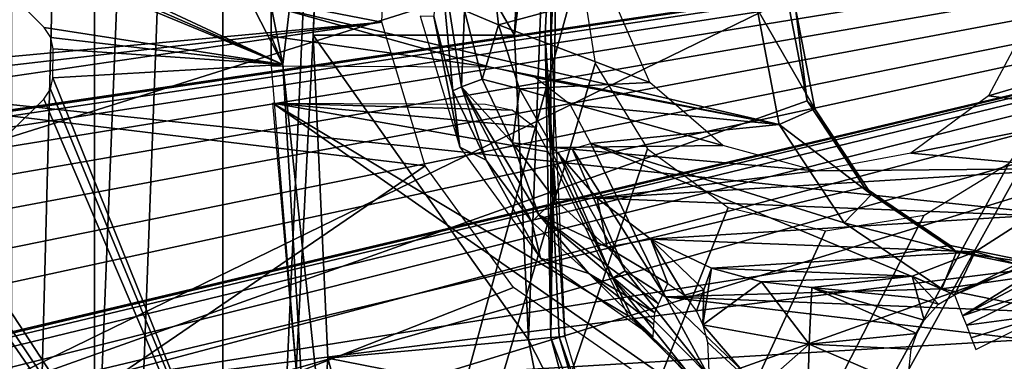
# Model space of a CAD drawing. Header units: millimetres. Extents: x -75 to 75, y -23 to 43.
# Tile 83 of 256: x -29.15 to -21.65, y 7.52 to 10.12. Entities that reach past the tile are written whole.
import ezdxf

# ---------------------------------------------------------------- set-up
doc = ezdxf.new("R2010")
doc.units = ezdxf.units.MM
doc.header["$LTSCALE"] = 81.481481
for name, color, linetype in [('14', 7, 'CONTINUOUS'), ('16', 7, 'CONTINUOUS'), ('215', 7, 'CONTINUOUS'), ('229', 7, 'CONTINUOUS'), ('264', 7, 'CONTINUOUS'), ('500', 7, 'CONTINUOUS'), ('527', 7, 'CONTINUOUS'), ('528', 7, 'CONTINUOUS'), ('536', 7, 'CONTINUOUS'), ('539', 7, 'CONTINUOUS'), ('545', 7, 'CONTINUOUS'), ('546', 7, 'CONTINUOUS'), ('6', 7, 'CONTINUOUS'), ('693', 7, 'CONTINUOUS'), ('694', 7, 'CONTINUOUS'), ('698', 7, 'CONTINUOUS'), ('700', 7, 'CONTINUOUS'), ('764', 7, 'CONTINUOUS'), ('765', 7, 'CONTINUOUS'), ('776', 7, 'CONTINUOUS'), ('777', 7, 'CONTINUOUS'), ('785', 7, 'CONTINUOUS'), ('786', 7, 'CONTINUOUS'), ('792', 7, 'CONTINUOUS'), ('8', 7, 'CONTINUOUS'), ('802', 7, 'CONTINUOUS'), ('806', 7, 'CONTINUOUS'), ('812', 7, 'CONTINUOUS'), ('814', 7, 'CONTINUOUS'), ('816', 7, 'CONTINUOUS'), ('828', 7, 'CONTINUOUS')]:
    doc.layers.add(name, color=color, linetype=linetype)

msp = doc.modelspace()

# ---------------------------------------------------------------- linework, layer by layer
at = {"layer": '14', "color": 251, "linetype": 'Continuous', "true_color": 0x565d62}
for points in [[(-58.6077, 7.0323, 96.607), (-58.9411, 32.5, 96.9404), (58.9411, 32.5, 96.9404), (-58.6077, 7.0323, 96.607)], [(-58.5539, 7.0314, 96.607), (-58.6077, 7.0323, 96.607), (58.9411, 32.5, 96.9404), (-58.5539, 7.0314, 96.607)], [(-58.5, 7.0311, 96.607), (-58.5539, 7.0314, 96.607), (58.9411, 32.5, 96.9404), (-58.5, 7.0311, 96.607)], [(-2.3593, 18.0402, 96.7511), (-58.5, 7.0311, 96.607), (58.9411, 32.5, 96.9404), (-2.3593, 18.0402, 96.7511)], [(-2.5034, 7.0311, 96.607), (-58.5, 7.0311, 96.607), (-2.3593, 18.0402, 96.7511), (-2.5034, 7.0311, 96.607)]]:
    msp.add_3dface(points, dxfattribs=at)
at = {"layer": '16', "color": 251, "linetype": 'Continuous', "true_color": 0x565d62}
for points in [[(-58.5, 7.0311, -96.607), (-2.9458, 7.0311, -96.607), (-58.9411, 32.5, -96.9404), (-58.5, 7.0311, -96.607)], [(-2.9458, 7.0311, -96.607), (-2.8621, 9.2649, -96.6362), (-58.9411, 32.5, -96.9404), (-2.9458, 7.0311, -96.607)], [(-2.8621, 9.2649, -96.6362), (-2.7755, 11.5118, -96.6657), (-58.9411, 32.5, -96.9404), (-2.8621, 9.2649, -96.6362)]]:
    msp.add_3dface(points, dxfattribs=at)
at = {"layer": '215', "color": 251, "linetype": 'Continuous', "true_color": 0x464b4f}
for points in [[(-22.1967, 4.0893, -93.4555), (-22.1076, 4.6662, -93.4756), (-55.2537, 12.2105, -93.7391), (-22.1967, 4.0893, -93.4555)], [(-22.1076, 4.6662, -93.4756), (-21.896, 5.1245, -93.4916), (-55.2537, 12.2105, -93.7391), (-22.1076, 4.6662, -93.4756)], [(-21.896, 5.1245, -93.4916), (-21.6265, 5.4232, -93.5021), (-55.2537, 12.2105, -93.7391), (-21.896, 5.1245, -93.4916)], [(-21.6265, 5.4232, -93.5021), (-21.3473, 5.5791, -93.5075), (-55.2537, 12.2105, -93.7391), (-21.6265, 5.4232, -93.5021)], [(-21.3473, 5.5791, -93.5075), (-21.0838, 5.6242, -93.5091), (-55.2537, 12.2105, -93.7391), (-21.3473, 5.5791, -93.5075)], [(-21.0838, 5.6242, -93.5091), (-20.9162, 5.6242, -93.5091), (-55.2537, 12.2105, -93.7391), (-21.0838, 5.6242, -93.5091)], [(-22.2194, 2.7895, -93.4101), (-22.1967, 4.0893, -93.4555), (-55.2537, 12.2105, -93.7391), (-22.2194, 2.7895, -93.4101)], [(-37.6443, 5.5761, -93.5074), (-22.2194, 2.7895, -93.4101), (-55.2537, 12.2105, -93.7391), (-37.6443, 5.5761, -93.5074)], [(-10.3562, 12.2105, -93.7391), (-55.2537, 12.2105, -93.7391), (-10.3562, 7.4922, -93.5743), (-10.3562, 12.2105, -93.7391)], [(-55.2537, 12.2105, -93.7391), (-20.6443, 5.5761, -93.5074), (-10.3562, 7.4922, -93.5743), (-55.2537, 12.2105, -93.7391)], [(-20.9162, 5.6242, -93.5091), (-20.6443, 5.5761, -93.5074), (-55.2537, 12.2105, -93.7391), (-20.9162, 5.6242, -93.5091)]]:
    msp.add_3dface(points, dxfattribs=at)
at = {"layer": '229', "color": 251, "linetype": 'Continuous', "true_color": 0x464b4f}
for points in [[(-10.3562, 12.2105, -95.0609), (-58.2002, 2.5, -95.4), (-55.2537, 12.2105, -95.0609), (-10.3562, 12.2105, -95.0609)], [(-10.3562, 7.3602, -95.2303), (-58.2002, 2.5, -95.4), (-10.3562, 12.2105, -95.0609), (-10.3562, 7.3602, -95.2303)]]:
    msp.add_3dface(points, dxfattribs=at)
at = {"layer": '264', "color": 251, "linetype": 'Continuous', "true_color": 0x464b4f}
for points in [[(-58.5, 7.4961, 93.5745), (-58.5, 12.2105, 93.7391), (-10.3562, 12.2105, 93.7391), (-58.5, 7.4961, 93.5745)], [(-58.5, 7.4961, 93.5745), (-10.3562, 12.2105, 93.7391), (-55.0838, 5.6242, 93.5091), (-58.5, 7.4961, 93.5745)], [(-55.0838, 5.6242, 93.5091), (-10.3562, 12.2105, 93.7391), (-54.9162, 5.6242, 93.5091), (-55.0838, 5.6242, 93.5091)], [(-54.9162, 5.6242, 93.5091), (-10.3562, 12.2105, 93.7391), (-54.6527, 5.5791, 93.5075), (-54.9162, 5.6242, 93.5091)], [(-54.6527, 5.5791, 93.5075), (-10.3562, 12.2105, 93.7391), (-54.3735, 5.4232, 93.5021), (-54.6527, 5.5791, 93.5075)], [(-54.3735, 5.4232, 93.5021), (-10.3562, 12.2105, 93.7391), (-54.104, 5.1245, 93.4916), (-54.3735, 5.4232, 93.5021)], [(-54.104, 5.1245, 93.4916), (-10.3562, 12.2105, 93.7391), (-53.8924, 4.6662, 93.4756), (-54.104, 5.1245, 93.4916)], [(-53.8924, 4.6662, 93.4756), (-10.3562, 12.2105, 93.7391), (-53.8033, 4.0893, 93.4555), (-53.8924, 4.6662, 93.4756)], [(-53.8033, 4.0893, 93.4555), (-10.3562, 12.2105, 93.7391), (-53.7806, 2.7895, 93.4101), (-53.8033, 4.0893, 93.4555)], [(-10.3562, 12.2105, 93.7391), (-38.3557, 5.5761, 93.5074), (-53.7806, 2.7895, 93.4101), (-10.3562, 12.2105, 93.7391)], [(-38.0838, 5.6242, 93.5091), (-38.3557, 5.5761, 93.5074), (-10.3562, 12.2105, 93.7391), (-38.0838, 5.6242, 93.5091)], [(-37.9162, 5.6242, 93.5091), (-38.0838, 5.6242, 93.5091), (-10.3562, 12.2105, 93.7391), (-37.9162, 5.6242, 93.5091)], [(-37.6527, 5.5791, 93.5075), (-37.9162, 5.6242, 93.5091), (-10.3562, 12.2105, 93.7391), (-37.6527, 5.5791, 93.5075)], [(-37.3735, 5.4232, 93.5021), (-37.6527, 5.5791, 93.5075), (-10.3562, 12.2105, 93.7391), (-37.3735, 5.4232, 93.5021)], [(-37.104, 5.1245, 93.4916), (-37.3735, 5.4232, 93.5021), (-10.3562, 12.2105, 93.7391), (-37.104, 5.1245, 93.4916)], [(-36.8924, 4.6662, 93.4756), (-37.104, 5.1245, 93.4916), (-10.3562, 12.2105, 93.7391), (-36.8924, 4.6662, 93.4756)], [(-36.8033, 4.0893, 93.4555), (-36.8924, 4.6662, 93.4756), (-10.3562, 12.2105, 93.7391), (-36.8033, 4.0893, 93.4555)], [(-36.7806, 2.7895, 93.4101), (-36.8033, 4.0893, 93.4555), (-10.3562, 12.2105, 93.7391), (-36.7806, 2.7895, 93.4101)], [(-10.3562, 7.4948, 93.5744), (-36.7806, 2.7895, 93.4101), (-10.3562, 12.2105, 93.7391), (-10.3562, 7.4948, 93.5744)]]:
    msp.add_3dface(points, dxfattribs=at)
at = {"layer": '500', "color": 251, "linetype": 'Continuous', "true_color": 0x464b4f}
for points in [[(-27.5988, 23.577, 160.5), (-26.3661, 24.205, 160.5), (-27.5988, -3.577, 160.5), (-27.5988, 23.577, 160.5)], [(-26.3661, 24.205, 160.5), (-26.9125, 10, 160.5), (-27.5988, -3.577, 160.5), (-26.3661, 24.205, 160.5)], [(-26.8001, 12.4572, 160.5), (-26.9125, 10, 160.5), (-26.3661, 24.205, 160.5), (-26.8001, 12.4572, 160.5)], [(-28.577, 22.5988, 160.5), (-27.5988, 23.577, 160.5), (-28.577, -2.5988, 160.5), (-28.577, 22.5988, 160.5)], [(-28.577, -2.5988, 160.5), (-27.5988, 23.577, 160.5), (-27.5988, -3.577, 160.5), (-28.577, -2.5988, 160.5)], [(-29.205, 21.3661, 160.5), (-28.577, 22.5988, 160.5), (-29.205, -1.3661, 160.5), (-29.205, 21.3661, 160.5)], [(-29.205, -1.3661, 160.5), (-28.577, 22.5988, 160.5), (-28.577, -2.5988, 160.5), (-29.205, -1.3661, 160.5)], [(-26.9125, 10, 160.5), (-26.8001, 7.5428, 160.5), (-27.5988, -3.577, 160.5), (-26.9125, 10, 160.5)], [(-26.8001, 7.5428, 160.5), (-26.4429, 6.2318, 160.5), (-27.5988, -3.577, 160.5), (-26.8001, 7.5428, 160.5)]]:
    msp.add_3dface(points, dxfattribs=at)
at = {"layer": '527', "color": 251, "linetype": 'Continuous', "true_color": 0x464b4f}
for points in [[(-24.9952, 7.7083, 165.5), (-24.7626, 6.9226, 165.5), (-25.0394, 7.7042, 162.9537), (-24.9952, 7.7083, 165.5)], [(-25.0394, 7.7042, 162.9537), (-24.7626, 6.9226, 165.5), (-24.8019, 6.9019, 162.9537), (-25.0394, 7.7042, 162.9537)]]:
    msp.add_3dface(points, dxfattribs=at)
at = {"layer": '528', "color": 251, "linetype": 'Continuous', "true_color": 0x464b4f}
for points in [[(-25.0394, 12.2958, 162.9537), (-25.1, 10, 165.5), (-25.1444, 10, 162.9537), (-25.0394, 12.2958, 162.9537)], [(-25.0394, 12.2958, 162.9537), (-24.9952, 12.2917, 165.5), (-25.1, 10, 165.5), (-25.0394, 12.2958, 162.9537)], [(-24.9952, 7.7083, 165.5), (-25.0394, 7.7042, 162.9537), (-25.1444, 10, 162.9537), (-24.9952, 7.7083, 165.5)], [(-25.1, 10, 165.5), (-24.9952, 7.7083, 165.5), (-25.1444, 10, 162.9537), (-25.1, 10, 165.5)]]:
    msp.add_3dface(points, dxfattribs=at)
at = {"layer": '536', "color": 251, "linetype": 'Continuous', "true_color": 0x464b4f}
for points in [[(-26.9125, 10, 160.5), (-26.8001, 12.4572, 160.5), (-25.3782, 10, 162.3284), (-26.9125, 10, 160.5)], [(-25.3782, 10, 162.3284), (-26.8001, 12.4572, 160.5), (-25.2722, 12.3171, 162.3284), (-25.3782, 10, 162.3284)], [(-26.8001, 7.5428, 160.5), (-26.9125, 10, 160.5), (-25.2722, 7.6829, 162.3284), (-26.8001, 7.5428, 160.5)], [(-25.2722, 7.6829, 162.3284), (-26.9125, 10, 160.5), (-25.3782, 10, 162.3284), (-25.2722, 7.6829, 162.3284)]]:
    msp.add_3dface(points, dxfattribs=at)
at = {"layer": '539', "color": 251, "linetype": 'Continuous', "true_color": 0x464b4f}
for points in [[(-26.8001, 7.5428, 160.5), (-25.2722, 7.6829, 162.3284), (-25.1844, 7.225, 162.3284), (-26.8001, 7.5428, 160.5)], [(-26.4429, 6.2318, 160.5), (-26.8001, 7.5428, 160.5), (-25.1844, 7.225, 162.3284), (-26.4429, 6.2318, 160.5)]]:
    msp.add_3dface(points, dxfattribs=at)
at = {"layer": '545', "color": 251, "linetype": 'Continuous', "true_color": 0x464b4f}
for points in [[(-25.3782, 10, 162.3284), (-25.2722, 12.3171, 162.3284), (-25.1023, 12.3016, 162.621), (-25.3782, 10, 162.3284)], [(-25.2722, 7.6829, 162.3284), (-25.3782, 10, 162.3284), (-25.1023, 12.3016, 162.621), (-25.2722, 7.6829, 162.3284)], [(-25.2722, 7.6829, 162.3284), (-25.1023, 12.3016, 162.621), (-25.1023, 7.6984, 162.621), (-25.2722, 7.6829, 162.3284)], [(-25.0394, 12.2958, 162.9537), (-25.1444, 10, 162.9537), (-25.1023, 7.6984, 162.621), (-25.0394, 12.2958, 162.9537)], [(-25.1023, 12.3016, 162.621), (-25.0394, 12.2958, 162.9537), (-25.1023, 7.6984, 162.621), (-25.1023, 12.3016, 162.621)], [(-25.1444, 10, 162.9537), (-25.0394, 7.7042, 162.9537), (-25.1023, 7.6984, 162.621), (-25.1444, 10, 162.9537)]]:
    msp.add_3dface(points, dxfattribs=at)
at = {"layer": '546', "color": 251, "linetype": 'Continuous', "true_color": 0x464b4f}
for points in [[(-25.2722, 7.6829, 162.3284), (-25.1023, 7.6984, 162.621), (-24.9008, 6.9587, 162.621), (-25.2722, 7.6829, 162.3284)], [(-25.1844, 7.225, 162.3284), (-25.2722, 7.6829, 162.3284), (-24.9008, 6.9587, 162.621), (-25.1844, 7.225, 162.3284)], [(-25.0394, 7.7042, 162.9537), (-24.8019, 6.9019, 162.9537), (-25.1023, 7.6984, 162.621), (-25.0394, 7.7042, 162.9537)], [(-25.1023, 7.6984, 162.621), (-24.8019, 6.9019, 162.9537), (-24.9008, 6.9587, 162.621), (-25.1023, 7.6984, 162.621)]]:
    msp.add_3dface(points, dxfattribs=at)
at = {"layer": '6', "color": 251, "linetype": 'Continuous', "true_color": 0x565d62}
for points in [[(-59.0014, 37, 105), (-58.517, 0, 104.5156), (-16.1484, 37, 105), (-59.0014, 37, 105)], [(-58.517, 0, 104.5156), (-15.8255, 0, 104.5156), (-16.1484, 37, 105), (-58.517, 0, 104.5156)]]:
    msp.add_3dface(points, dxfattribs=at)
at = {"layer": '693', "color": 2, "linetype": 'Continuous'}
for points in [[(-30.4206, 20.093, 165.2582), (-27.7854, 25.817, 165.1452), (-31.1654, 1.4466, 165.736), (-30.4206, 20.093, 165.2582)], [(-31.1654, 1.4466, 165.736), (-27.7854, 25.817, 165.1452), (-28.9954, -4.4669, 165.9213), (-31.1654, 1.4466, 165.736)], [(-28.9954, -4.4669, 165.9213), (-27.7854, 25.817, 165.1452), (-24.8824, 10.5362, 165.5861), (-28.9954, -4.4669, 165.9213)], [(-24.7639, 9.785, 165.6074), (-28.9954, -4.4669, 165.9213), (-24.8824, 10.5362, 165.5861), (-24.7639, 9.785, 165.6074)], [(-10.2455, 9.9571, 165.8065), (-9.9445, 7.042, 165.8871), (-28.9954, -4.4669, 165.9213), (-10.2455, 9.9571, 165.8065)], [(-10.2455, 9.9571, 165.8065), (-28.9954, -4.4669, 165.9213), (-21.164, 9.6425, 165.6616), (-10.2455, 9.9571, 165.8065)], [(-24.3668, 9.1364, 165.63), (-28.9954, -4.4669, 165.9213), (-24.7639, 9.785, 165.6074), (-24.3668, 9.1364, 165.63)], [(-21.164, 9.6425, 165.6616), (-28.9954, -4.4669, 165.9213), (-21.6116, 9.0274, 165.6715), (-21.164, 9.6425, 165.6616)], [(-23.7516, 8.6891, 165.6503), (-28.9954, -4.4669, 165.9213), (-24.3668, 9.1364, 165.63), (-23.7516, 8.6891, 165.6503)], [(-21.6116, 9.0274, 165.6715), (-28.9954, -4.4669, 165.9213), (-22.2605, 8.6301, 165.6728), (-21.6116, 9.0274, 165.6715)], [(-23.012, 8.5113, 165.6654), (-28.9954, -4.4669, 165.9213), (-23.7516, 8.6891, 165.6503), (-23.012, 8.5113, 165.6654)], [(-22.2605, 8.6301, 165.6728), (-28.9954, -4.4669, 165.9213), (-23.012, 8.5113, 165.6654), (-22.2605, 8.6301, 165.6728)]]:
    msp.add_3dface(points, dxfattribs=at)
at = {"layer": '694', "color": 2, "linetype": 'Continuous'}
for points in [[(-26.3901, 10.1005, 168.5777), (-26.3444, 11.2432, 168.5484), (-29.2566, 10.6585, 168.5229), (-26.3901, 10.1005, 168.5777)], [(-30.2488, 9.7424, 168.533), (-26.3901, 10.1005, 168.5777), (-29.2566, 10.6585, 168.5229), (-30.2488, 9.7424, 168.533)], [(-26.0586, 9.0061, 168.611), (-26.3901, 10.1005, 168.5777), (-30.3453, 9.5211, 168.5374), (-26.0586, 9.0061, 168.611)], [(-30.3453, 9.5211, 168.5374), (-26.3901, 10.1005, 168.5777), (-30.3203, 9.6418, 168.5346), (-30.3453, 9.5211, 168.5374)], [(-30.3203, 9.6418, 168.5346), (-26.3901, 10.1005, 168.5777), (-30.2488, 9.7424, 168.533), (-30.3203, 9.6418, 168.5346)], [(-30.1535, 6.2105, 168.6268), (-26.0586, 9.0061, 168.611), (-30.3453, 9.5211, 168.5374), (-30.1535, 6.2105, 168.6268)], [(-25.3866, 8.0808, 168.6447), (-26.0586, 9.0061, 168.611), (-30.1535, 6.2105, 168.6268), (-25.3866, 8.0808, 168.6447)], [(-24.4486, 7.4272, 168.6749), (-25.3866, 8.0808, 168.6447), (-30.1535, 6.2105, 168.6268), (-24.4486, 7.4272, 168.6749)], [(-21.7566, 7.3207, 168.7155), (-9.6702, 7.1999, 168.8881), (-20.983, 7.7335, 168.7155), (-21.7566, 7.3207, 168.7155)]]:
    msp.add_3dface(points, dxfattribs=at)
at = {"layer": '698', "color": 2, "linetype": 'Continuous'}
for points in [[(-25.5003, 10.0799, 171.592), (-24.6401, 10.313, 171.598), (-25.5573, 10.59, 171.5779), (-25.5003, 10.0799, 171.592)], [(-24.3482, 9.6396, 171.6197), (-24.6401, 10.313, 171.598), (-25.5003, 10.0799, 171.592), (-24.3482, 9.6396, 171.6197)], [(-21.4257, 10.1858, 171.6464), (-21.7705, 9.5376, 171.6585), (-20.5869, 9.8855, 171.666), (-21.4257, 10.1858, 171.6464)], [(-25.3417, 9.5916, 171.607), (-24.3482, 9.6396, 171.6197), (-25.5003, 10.0799, 171.592), (-25.3417, 9.5916, 171.607)], [(-20.5869, 9.8855, 171.666), (-21.7705, 9.5376, 171.6585), (-20.7839, 9.4113, 171.6757), (-20.5869, 9.8855, 171.666)], [(-23.7929, 9.1596, 171.6401), (-24.3482, 9.6396, 171.6197), (-25.3417, 9.5916, 171.607), (-23.7929, 9.1596, 171.6401)], [(-25.0882, 9.1453, 171.6223), (-23.7929, 9.1596, 171.6401), (-25.3417, 9.5916, 171.607), (-25.0882, 9.1453, 171.6223)], [(-21.7705, 9.5376, 171.6585), (-22.3623, 9.103, 171.6616), (-20.7839, 9.4113, 171.6757), (-21.7705, 9.5376, 171.6585)], [(-20.7839, 9.4113, 171.6757), (-22.3623, 9.103, 171.6616), (-21.0722, 8.9864, 171.6828), (-20.7839, 9.4113, 171.6757)], [(-23.0841, 8.9681, 171.655), (-23.7929, 9.1596, 171.6401), (-25.0882, 9.1453, 171.6223), (-23.0841, 8.9681, 171.655)], [(-24.75, 8.7591, 171.6371), (-23.0841, 8.9681, 171.655), (-25.0882, 9.1453, 171.6223), (-24.75, 8.7591, 171.6371)], [(-22.3623, 9.103, 171.6616), (-23.0841, 8.9681, 171.655), (-21.0722, 8.9864, 171.6828), (-22.3623, 9.103, 171.6616)], [(-23.0841, 8.9681, 171.655), (-24.75, 8.7591, 171.6371), (-21.0722, 8.9864, 171.6828), (-23.0841, 8.9681, 171.655)], [(-21.0722, 8.9864, 171.6828), (-24.75, 8.7591, 171.6371), (-21.4401, 8.6282, 171.687), (-21.0722, 8.9864, 171.6828)], [(-24.75, 8.7591, 171.6371), (-24.341, 8.4489, 171.651), (-21.4401, 8.6282, 171.687), (-24.75, 8.7591, 171.6371)], [(-21.4401, 8.6282, 171.687), (-24.341, 8.4489, 171.651), (-21.8726, 8.3512, 171.6882), (-21.4401, 8.6282, 171.687)], [(-24.341, 8.4489, 171.651), (-23.8781, 8.2274, 171.6633), (-21.8726, 8.3512, 171.6882), (-24.341, 8.4489, 171.651)], [(-23.8781, 8.2274, 171.6633), (-22.3517, 8.167, 171.6863), (-21.8726, 8.3512, 171.6882), (-23.8781, 8.2274, 171.6633)], [(-23.498, 8.1232, 171.6713), (-22.3517, 8.167, 171.6863), (-23.8781, 8.2274, 171.6633), (-23.498, 8.1232, 171.6713)], [(-23.1154, 8.0795, 171.6779), (-22.3517, 8.167, 171.6863), (-23.498, 8.1232, 171.6713), (-23.1154, 8.0795, 171.6779)]]:
    msp.add_3dface(points, dxfattribs=at)
at = {"layer": '700', "color": 2, "linetype": 'Continuous'}
for points in [[(-26.0969, 10.146, 168.865), (-25.7943, 9.1469, 168.8954), (-25.9937, 10.1434, 171.2815), (-26.0969, 10.146, 168.865)], [(-25.9937, 10.1434, 171.2815), (-25.7943, 9.1469, 168.8954), (-25.848, 9.5769, 171.2983), (-25.9937, 10.1434, 171.2815)], [(-25.848, 9.5769, 171.2983), (-25.7943, 9.1469, 168.8954), (-25.5955, 9.0491, 171.3157), (-25.848, 9.5769, 171.2983)], [(-25.7943, 9.1469, 168.8954), (-25.1809, 8.3023, 168.9262), (-25.5955, 9.0491, 171.3157), (-25.7943, 9.1469, 168.8954)], [(-25.5955, 9.0491, 171.3157), (-25.1809, 8.3023, 168.9262), (-25.2459, 8.5801, 171.3329), (-25.5955, 9.0491, 171.3157)], [(-25.2459, 8.5801, 171.3329), (-25.1809, 8.3023, 168.9262), (-24.8122, 8.1875, 171.3493), (-25.2459, 8.5801, 171.3329)], [(-25.1809, 8.3023, 168.9262), (-24.3244, 7.7054, 168.9538), (-24.8122, 8.1875, 171.3493), (-25.1809, 8.3023, 168.9262)], [(-24.3107, 7.886, 171.3642), (-24.8122, 8.1875, 171.3493), (-24.3173, 7.7991, 170.2044), (-24.3107, 7.886, 171.3642)], [(-24.3244, 7.7054, 168.9538), (-24.3173, 7.7991, 170.2044), (-24.8122, 8.1875, 171.3493), (-24.3244, 7.7054, 168.9538)], [(-21.9386, 7.7921, 171.3999), (-21.3276, 7.8741, 168.9914), (-21.4249, 8.0467, 171.4004), (-21.9386, 7.7921, 171.3999)], [(-21.9012, 7.6963, 170.1454), (-21.3276, 7.8741, 168.9914), (-21.9386, 7.7921, 171.3999), (-21.9012, 7.6963, 170.1454)], [(-21.8668, 7.6081, 168.9908), (-21.3276, 7.8741, 168.9914), (-21.9012, 7.6963, 170.1454), (-21.8668, 7.6081, 168.9908)]]:
    msp.add_3dface(points, dxfattribs=at)
at = {"layer": '764', "color": 2, "linetype": 'Continuous'}
for points in [[(-23.498, 8.1232, 171.6713), (-23.8781, 8.2274, 171.6633), (-23.9459, 7.7946, 171.594), (-23.498, 8.1232, 171.6713)], [(-23.9459, 7.7946, 171.594), (-23.8781, 8.2274, 171.6633), (-23.9371, 8.0626, 171.654), (-23.9459, 7.7946, 171.594)], [(-23.498, 8.1232, 171.6713), (-23.9459, 7.7946, 171.594), (-23.1361, 7.6481, 171.6091), (-23.498, 8.1232, 171.6713)], [(-23.1154, 8.0795, 171.6779), (-23.498, 8.1232, 171.6713), (-23.1361, 7.6481, 171.6091), (-23.1154, 8.0795, 171.6779)], [(-22.3517, 8.167, 171.6863), (-23.1154, 8.0795, 171.6779), (-22.3057, 7.9981, 171.6785), (-22.3517, 8.167, 171.6863)], [(-23.9944, 7.9007, 171.6193), (-23.9459, 7.7946, 171.594), (-23.9371, 8.0626, 171.654), (-23.9944, 7.9007, 171.6193)], [(-23.1154, 8.0795, 171.6779), (-23.1361, 7.6481, 171.6091), (-22.3164, 7.7299, 171.6185), (-23.1154, 8.0795, 171.6779)], [(-22.3057, 7.9981, 171.6785), (-23.1154, 8.0795, 171.6779), (-22.2603, 7.8321, 171.6454), (-22.3057, 7.9981, 171.6785)], [(-23.1154, 8.0795, 171.6779), (-22.3164, 7.7299, 171.6185), (-22.2603, 7.8321, 171.6454), (-23.1154, 8.0795, 171.6779)], [(-23.9106, 7.6643, 171.5479), (-23.5242, 7.306, 171.384), (-23.9459, 7.7946, 171.594), (-23.9106, 7.6643, 171.5479)], [(-23.9459, 7.7946, 171.594), (-23.5242, 7.306, 171.384), (-23.1361, 7.6481, 171.6091), (-23.9459, 7.7946, 171.594)], [(-22.3164, 7.7299, 171.6185), (-23.1361, 7.6481, 171.6091), (-22.3585, 7.6101, 171.5744), (-22.3164, 7.7299, 171.6185)], [(-23.8976, 7.3872, 171.378), (-23.5242, 7.306, 171.384), (-23.9106, 7.6643, 171.5479), (-23.8976, 7.3872, 171.378)], [(-23.5242, 7.306, 171.384), (-23.1464, 7.2695, 171.3903), (-23.1361, 7.6481, 171.6091), (-23.5242, 7.306, 171.384)], [(-23.1464, 7.2695, 171.3903), (-22.39, 7.3259, 171.3994), (-23.1361, 7.6481, 171.6091), (-23.1464, 7.2695, 171.3903)], [(-22.3585, 7.6101, 171.5744), (-23.1361, 7.6481, 171.6091), (-22.3901, 7.3275, 171.4007), (-22.3585, 7.6101, 171.5744)], [(-22.3901, 7.3275, 171.4007), (-23.1361, 7.6481, 171.6091), (-22.39, 7.3259, 171.3994), (-22.3901, 7.3275, 171.4007)]]:
    msp.add_3dface(points, dxfattribs=at)
at = {"layer": '765', "color": 2, "linetype": 'Continuous'}
for points in [[(-25.5003, 10.0799, 171.592), (-25.5573, 10.59, 171.5779), (-25.7598, 10.1878, 171.5622), (-25.5003, 10.0799, 171.592)], [(-25.6257, 9.6664, 171.5777), (-25.5003, 10.0799, 171.592), (-25.7598, 10.1878, 171.5622), (-25.6257, 9.6664, 171.5777)], [(-25.3417, 9.5916, 171.607), (-25.5003, 10.0799, 171.592), (-25.6257, 9.6664, 171.5777), (-25.3417, 9.5916, 171.607)], [(-25.3934, 9.1808, 171.5937), (-25.3417, 9.5916, 171.607), (-25.6257, 9.6664, 171.5777), (-25.3934, 9.1808, 171.5937)], [(-25.0882, 9.1453, 171.6223), (-25.3417, 9.5916, 171.607), (-25.3934, 9.1808, 171.5937), (-25.0882, 9.1453, 171.6223)], [(-25.0717, 8.7492, 171.6095), (-25.0882, 9.1453, 171.6223), (-25.3934, 9.1808, 171.5937), (-25.0717, 8.7492, 171.6095)], [(-24.75, 8.7591, 171.6371), (-25.0882, 9.1453, 171.6223), (-25.0717, 8.7492, 171.6095), (-24.75, 8.7591, 171.6371)], [(-24.6726, 8.3879, 171.6245), (-24.75, 8.7591, 171.6371), (-25.0717, 8.7492, 171.6095), (-24.6726, 8.3879, 171.6245)], [(-24.341, 8.4489, 171.651), (-24.75, 8.7591, 171.6371), (-24.6726, 8.3879, 171.6245), (-24.341, 8.4489, 171.651)], [(-21.4401, 8.6282, 171.687), (-21.8726, 8.3512, 171.6882), (-21.5556, 8.2584, 171.6716), (-21.4401, 8.6282, 171.687)], [(-24.2112, 8.1105, 171.6383), (-24.341, 8.4489, 171.651), (-24.6726, 8.3879, 171.6245), (-24.2112, 8.1105, 171.6383)], [(-23.8781, 8.2274, 171.6633), (-24.341, 8.4489, 171.651), (-23.9371, 8.0626, 171.654), (-23.8781, 8.2274, 171.6633)], [(-24.0855, 8.0214, 171.6358), (-24.341, 8.4489, 171.651), (-24.2112, 8.1105, 171.6383), (-24.0855, 8.0214, 171.6358)], [(-23.9371, 8.0626, 171.654), (-24.341, 8.4489, 171.651), (-24.0855, 8.0214, 171.6358), (-23.9371, 8.0626, 171.654)], [(-21.8726, 8.3512, 171.6882), (-22.3517, 8.167, 171.6863), (-22.0283, 8.0241, 171.6711), (-21.8726, 8.3512, 171.6882)], [(-21.5556, 8.2584, 171.6716), (-21.8726, 8.3512, 171.6882), (-22.0283, 8.0241, 171.6711), (-21.5556, 8.2584, 171.6716)], [(-22.0283, 8.0241, 171.6711), (-22.3517, 8.167, 171.6863), (-22.1514, 7.9528, 171.6657), (-22.0283, 8.0241, 171.6711)], [(-22.3517, 8.167, 171.6863), (-22.3057, 7.9981, 171.6785), (-22.1514, 7.9528, 171.6657), (-22.3517, 8.167, 171.6863)], [(-23.9944, 7.9007, 171.6193), (-23.9371, 8.0626, 171.654), (-24.0855, 8.0214, 171.6358), (-23.9944, 7.9007, 171.6193)], [(-22.3057, 7.9981, 171.6785), (-22.2603, 7.8321, 171.6454), (-22.1514, 7.9528, 171.6657), (-22.3057, 7.9981, 171.6785)]]:
    msp.add_3dface(points, dxfattribs=at)
at = {"layer": '776', "color": 2, "linetype": 'Continuous'}
for points in [[(-25.9937, 10.1434, 171.2815), (-25.848, 9.5769, 171.2983), (-25.9571, 10.7294, 171.4472), (-25.9937, 10.1434, 171.2815)], [(-25.7598, 10.1878, 171.5622), (-25.9571, 10.7294, 171.4472), (-25.7823, 9.6064, 171.479), (-25.7598, 10.1878, 171.5622)], [(-25.9571, 10.7294, 171.4472), (-25.848, 9.5769, 171.2983), (-25.7823, 9.6064, 171.479), (-25.9571, 10.7294, 171.4472)], [(-25.6257, 9.6664, 171.5777), (-25.7598, 10.1878, 171.5622), (-25.7823, 9.6064, 171.479), (-25.6257, 9.6664, 171.5777)], [(-25.848, 9.5769, 171.2983), (-25.5955, 9.0491, 171.3157), (-25.7823, 9.6064, 171.479), (-25.848, 9.5769, 171.2983)], [(-25.3934, 9.1808, 171.5937), (-25.6257, 9.6664, 171.5777), (-25.7823, 9.6064, 171.479), (-25.3934, 9.1808, 171.5937)], [(-25.7823, 9.6064, 171.479), (-25.2459, 8.5801, 171.3329), (-25.1947, 8.6336, 171.5127), (-25.7823, 9.6064, 171.479)], [(-25.3934, 9.1808, 171.5937), (-25.7823, 9.6064, 171.479), (-25.1947, 8.6336, 171.5127), (-25.3934, 9.1808, 171.5937)], [(-25.5955, 9.0491, 171.3157), (-25.2459, 8.5801, 171.3329), (-25.7823, 9.6064, 171.479), (-25.5955, 9.0491, 171.3157)], [(-25.0717, 8.7492, 171.6095), (-25.3934, 9.1808, 171.5937), (-25.1947, 8.6336, 171.5127), (-25.0717, 8.7492, 171.6095)], [(-24.6726, 8.3879, 171.6245), (-25.0717, 8.7492, 171.6095), (-25.1947, 8.6336, 171.5127), (-24.6726, 8.3879, 171.6245)], [(-25.2459, 8.5801, 171.3329), (-24.8122, 8.1875, 171.3493), (-25.1947, 8.6336, 171.5127), (-25.2459, 8.5801, 171.3329)], [(-24.6726, 8.3879, 171.6245), (-25.1947, 8.6336, 171.5127), (-24.282, 7.9563, 171.5433), (-24.6726, 8.3879, 171.6245)], [(-24.8122, 8.1875, 171.3493), (-24.3107, 7.886, 171.3642), (-25.1947, 8.6336, 171.5127), (-24.8122, 8.1875, 171.3493)], [(-25.1947, 8.6336, 171.5127), (-24.3107, 7.886, 171.3642), (-24.282, 7.9563, 171.5433), (-25.1947, 8.6336, 171.5127)], [(-24.2112, 8.1105, 171.6383), (-24.6726, 8.3879, 171.6245), (-24.282, 7.9563, 171.5433), (-24.2112, 8.1105, 171.6383)]]:
    msp.add_3dface(points, dxfattribs=at)
at = {"layer": '777', "color": 2, "linetype": 'Continuous'}
for points in [[(-22.0283, 8.0241, 171.6711), (-21.967, 7.8647, 171.5781), (-21.0203, 8.4519, 171.576), (-22.0283, 8.0241, 171.6711)], [(-21.5556, 8.2584, 171.6716), (-22.0283, 8.0241, 171.6711), (-21.0203, 8.4519, 171.576), (-21.5556, 8.2584, 171.6716)], [(-21.967, 7.8647, 171.5781), (-20.9685, 8.3939, 171.3977), (-21.0203, 8.4519, 171.576), (-21.967, 7.8647, 171.5781)], [(-21.4249, 8.0467, 171.4004), (-20.9685, 8.3939, 171.3977), (-21.967, 7.8647, 171.5781), (-21.4249, 8.0467, 171.4004)], [(-21.9386, 7.7921, 171.3999), (-21.4249, 8.0467, 171.4004), (-21.967, 7.8647, 171.5781), (-21.9386, 7.7921, 171.3999)]]:
    msp.add_3dface(points, dxfattribs=at)
at = {"layer": '785', "linetype": 'Continuous'}
for points in [[(-26.4263, 15.8117, 168.4276), (-27.142, 9.7765, 168.5756), (-29.4764, 14.296, 168.4245), (-26.4263, 15.8117, 168.4276)], [(-29.4764, 14.296, 168.4245), (-27.142, 9.7765, 168.5756), (-29.8122, 11.0263, 168.5055), (-29.4764, 14.296, 168.4245)], [(-29.8122, 11.0263, 168.5055), (-27.142, 9.7765, 168.5756), (-29.7972, 10.9332, 168.5081), (-29.8122, 11.0263, 168.5055)], [(-29.7972, 10.9332, 168.5081), (-27.142, 9.7765, 168.5756), (-29.7461, 10.8539, 168.5109), (-29.7972, 10.9332, 168.5081)], [(-29.7461, 10.8539, 168.5109), (-27.142, 9.7765, 168.5756), (-28.9592, 10.0583, 168.5428), (-29.7461, 10.8539, 168.5109)], [(-28.9592, 10.0583, 168.5428), (-27.142, 9.7765, 168.5756), (-28.9098, 9.9835, 168.5454), (-28.9592, 10.0583, 168.5428)], [(-28.9098, 9.9835, 168.5454), (-27.142, 9.7765, 168.5756), (-28.8928, 9.8954, 168.548), (-28.9098, 9.9835, 168.5454)], [(-28.8928, 9.8954, 168.548), (-27.142, 9.7765, 168.5756), (-28.8941, 9.6766, 168.5537), (-28.8928, 9.8954, 168.548)], [(-27.142, 9.7765, 168.5756), (-26.4966, 3.7338, 168.7429), (-28.8941, 9.6766, 168.5537), (-27.142, 9.7765, 168.5756)], [(-28.8941, 9.6766, 168.5537), (-26.4966, 3.7338, 168.7429), (-28.9121, 9.5887, 168.5557), (-28.8941, 9.6766, 168.5537)], [(-28.9121, 9.5887, 168.5557), (-26.4966, 3.7338, 168.7429), (-28.9624, 9.5144, 168.557), (-28.9121, 9.5887, 168.5557)], [(-28.9624, 9.5144, 168.557), (-26.4966, 3.7338, 168.7429), (-29.7585, 8.7275, 168.5664), (-28.9624, 9.5144, 168.557)], [(-29.7585, 8.7275, 168.5664), (-26.4966, 3.7338, 168.7429), (-29.8105, 8.6488, 168.5677), (-29.7585, 8.7275, 168.5664)], [(-29.8105, 8.6488, 168.5677), (-26.4966, 3.7338, 168.7429), (-29.8266, 8.5558, 168.57), (-29.8105, 8.6488, 168.5677)], [(-29.8266, 8.5558, 168.57), (-26.4966, 3.7338, 168.7429), (-29.5289, 5.2827, 168.6598), (-29.8266, 8.5558, 168.57)]]:
    msp.add_3dface(points, dxfattribs=at)
at = {"layer": '786', "linetype": 'Continuous'}
for points in [[(-29.7737, 10.3128, 188.5335), (-29.6231, 7.1964, 188.7801), (-23.3007, 10.2775, 188.6252), (-29.7737, 10.3128, 188.5335)], [(-23.3007, 10.2775, 188.6252), (-29.6231, 7.1964, 188.7801), (-23.1512, 9.5019, 188.6576), (-23.3007, 10.2775, 188.6252)], [(-23.1512, 9.5019, 188.6576), (-29.6231, 7.1964, 188.7801), (-22.716, 8.8424, 188.7053), (-23.1512, 9.5019, 188.6576)], [(-22.716, 8.8424, 188.7053), (-29.6231, 7.1964, 188.7801), (-22.0612, 8.4002, 188.7503), (-22.716, 8.8424, 188.7053)], [(-22.0612, 8.4002, 188.7503), (-29.6231, 7.1964, 188.7801), (-21.2875, 8.2422, 188.7753), (-22.0612, 8.4002, 188.7503)], [(-29.6231, 7.1964, 188.7801), (-16.874, 7.958, 188.8634), (-21.2875, 8.2422, 188.7753), (-29.6231, 7.1964, 188.7801)], [(-16.874, 7.958, 188.8634), (-29.6231, 7.1964, 188.7801), (-17.3011, 7.2866, 188.9344), (-16.874, 7.958, 188.8634)]]:
    msp.add_3dface(points, dxfattribs=at)
at = {"layer": '792', "linetype": 'Continuous'}
for points in [[(-27.232, 10.2206, 185.5702), (-25.5615, 9.7565, 185.6058), (-27.2323, 9.9931, 185.5762), (-27.232, 10.2206, 185.5702)], [(-23.3625, 9.3197, 185.6481), (-25.5615, 9.7565, 185.6058), (-27.232, 10.2206, 185.5702), (-23.3625, 9.3197, 185.6481)], [(-23.5324, 10.2005, 185.6226), (-23.3625, 9.3197, 185.6481), (-27.232, 10.2206, 185.5702), (-23.5324, 10.2005, 185.6226)], [(-27.2323, 9.9931, 185.5762), (-25.5615, 9.7565, 185.6058), (-27.2308, 9.7656, 185.5822), (-27.2323, 9.9931, 185.5762)], [(-25.5615, 9.7565, 185.6058), (-23.3625, 9.3197, 185.6481), (-25.2215, 9.6786, 185.6126), (-25.5615, 9.7565, 185.6058)], [(-25.2215, 9.6786, 185.6126), (-23.3625, 9.3197, 185.6481), (-24.9557, 9.4737, 185.6217), (-25.2215, 9.6786, 185.6126)], [(-24.9557, 9.4737, 185.6217), (-23.3625, 9.3197, 185.6481), (-24.7968, 9.1755, 185.6318), (-24.9557, 9.4737, 185.6217)], [(-23.3625, 9.3197, 185.6481), (-22.8683, 8.571, 185.6746), (-24.7968, 9.1755, 185.6318), (-23.3625, 9.3197, 185.6481)], [(-24.7968, 9.1755, 185.6318), (-22.1251, 8.0686, 185.6982), (-24.2297, 8.0094, 185.6702), (-24.7968, 9.1755, 185.6318)], [(-22.8683, 8.571, 185.6746), (-22.1251, 8.0686, 185.6982), (-24.7968, 9.1755, 185.6318), (-22.8683, 8.571, 185.6746)], [(-22.1251, 8.0686, 185.6982), (-21.246, 7.8887, 185.7152), (-24.2297, 8.0094, 185.6702), (-22.1251, 8.0686, 185.6982)], [(-23.2952, 7.1103, 185.7069), (-24.2297, 8.0094, 185.6702), (-17.2399, 7.1813, 185.7899), (-23.2952, 7.1103, 185.7069)], [(-24.2297, 8.0094, 185.6702), (-21.246, 7.8887, 185.7152), (-17.2399, 7.1813, 185.7899), (-24.2297, 8.0094, 185.6702)]]:
    msp.add_3dface(points, dxfattribs=at)
at = {"layer": '8', "color": 251, "linetype": 'Continuous', "true_color": 0x565d62}
for points in [[(-58.517, 0, -104.5156), (-59.0014, 37, -105), (59.0014, 37, -105), (-58.517, 0, -104.5156)], [(58.517, 0, -104.5156), (-58.517, 0, -104.5156), (59.0014, 37, -105), (58.517, 0, -104.5156)]]:
    msp.add_3dface(points, dxfattribs=at)
at = {"layer": '802', "linetype": 'Continuous'}
for points in [[(-23.3007, 10.2775, 188.6252), (-23.1512, 9.5019, 188.6576), (-23.2392, 10.2067, 185.9267), (-23.3007, 10.2775, 188.6252)], [(-23.2392, 10.2067, 185.9267), (-23.1512, 9.5019, 188.6576), (-23.0913, 9.4398, 185.9489), (-23.2392, 10.2067, 185.9267)], [(-23.1512, 9.5019, 188.6576), (-22.716, 8.8424, 188.7053), (-23.0913, 9.4398, 185.9489), (-23.1512, 9.5019, 188.6576)], [(-23.0913, 9.4398, 185.9489), (-22.716, 8.8424, 188.7053), (-22.661, 8.7879, 185.972), (-23.0913, 9.4398, 185.9489)], [(-22.716, 8.8424, 188.7053), (-22.0612, 8.4002, 188.7503), (-22.0139, 8.3504, 185.9925), (-22.716, 8.8424, 188.7053)], [(-22.661, 8.7879, 185.972), (-22.716, 8.8424, 188.7053), (-22.0139, 8.3504, 185.9925), (-22.661, 8.7879, 185.972)], [(-22.0612, 8.4002, 188.7503), (-21.2875, 8.2422, 188.7753), (-22.0139, 8.3504, 185.9925), (-22.0612, 8.4002, 188.7503)], [(-22.0139, 8.3504, 185.9925), (-21.2875, 8.2422, 188.7753), (-21.2485, 8.1939, 186.0073), (-22.0139, 8.3504, 185.9925)]]:
    msp.add_3dface(points, dxfattribs=at)
at = {"layer": '806', "linetype": 'Continuous'}
for points in [[(-23.5324, 10.2005, 185.6226), (-23.2392, 10.2067, 185.9267), (-23.0913, 9.4398, 185.9489), (-23.5324, 10.2005, 185.6226)], [(-23.3625, 9.3197, 185.6481), (-23.5324, 10.2005, 185.6226), (-23.0913, 9.4398, 185.9489), (-23.3625, 9.3197, 185.6481)], [(-23.3625, 9.3197, 185.6481), (-23.0913, 9.4398, 185.9489), (-22.661, 8.7879, 185.972), (-23.3625, 9.3197, 185.6481)], [(-22.8683, 8.571, 185.6746), (-23.3625, 9.3197, 185.6481), (-22.661, 8.7879, 185.972), (-22.8683, 8.571, 185.6746)], [(-22.8683, 8.571, 185.6746), (-22.661, 8.7879, 185.972), (-22.0139, 8.3504, 185.9925), (-22.8683, 8.571, 185.6746)], [(-22.1251, 8.0686, 185.6982), (-22.8683, 8.571, 185.6746), (-22.0139, 8.3504, 185.9925), (-22.1251, 8.0686, 185.6982)], [(-22.1251, 8.0686, 185.6982), (-22.0139, 8.3504, 185.9925), (-21.2485, 8.1939, 186.0073), (-22.1251, 8.0686, 185.6982)], [(-21.246, 7.8887, 185.7152), (-22.1251, 8.0686, 185.6982), (-21.2485, 8.1939, 186.0073), (-21.246, 7.8887, 185.7152)]]:
    msp.add_3dface(points, dxfattribs=at)
at = {"layer": '812', "linetype": 'Continuous'}
for points in [[(-27.142, 9.7765, 168.5756), (-27.232, 10.2206, 185.5702), (-27.2323, 9.9931, 185.5762), (-27.142, 9.7765, 168.5756)], [(-27.142, 9.7765, 168.5756), (-27.2323, 9.9931, 185.5762), (-27.2308, 9.7656, 185.5822), (-27.142, 9.7765, 168.5756)], [(-27.142, 9.7765, 168.5756), (-27.2308, 9.7656, 185.5822), (-26.918, 5.9561, 185.6863), (-27.142, 9.7765, 168.5756)], [(-26.4966, 3.7338, 168.7429), (-27.142, 9.7765, 168.5756), (-26.918, 5.9561, 185.6863), (-26.4966, 3.7338, 168.7429)]]:
    msp.add_3dface(points, dxfattribs=at)
at = {"layer": '814', "linetype": 'Continuous'}
msp.add_3dface([(-27.142, 9.7765, 168.5756), (-26.4263, 15.8117, 168.4276), (-27.232, 10.2206, 185.5702), (-27.142, 9.7765, 168.5756)], dxfattribs=at)
at = {"layer": '816', "linetype": 'Continuous'}
for points in [[(-25.6002, 9.475, 187.1133), (-25.393, 9.4287, 187.1174), (-27.2202, 9.4838, 187.0904), (-25.6002, 9.475, 187.1133)], [(-25.393, 9.4287, 187.1174), (-25.2234, 9.3004, 187.1232), (-27.2202, 9.4838, 187.0904), (-25.393, 9.4287, 187.1174)], [(-25.2234, 9.3004, 187.1232), (-25.1227, 9.1135, 187.1295), (-27.2202, 9.4838, 187.0904), (-25.2234, 9.3004, 187.1232)], [(-25.1227, 9.1135, 187.1295), (-24.5129, 7.8635, 187.1708), (-27.2202, 9.4838, 187.0904), (-25.1227, 9.1135, 187.1295)], [(-27.2202, 9.4838, 187.0904), (-23.514, 6.8958, 187.2101), (-26.915, 6.0116, 187.1856), (-27.2202, 9.4838, 187.0904)], [(-24.5129, 7.8635, 187.1708), (-23.514, 6.8958, 187.2101), (-27.2202, 9.4838, 187.0904), (-24.5129, 7.8635, 187.1708)]]:
    msp.add_3dface(points, dxfattribs=at)
at = {"layer": '828', "linetype": 'Continuous'}
for points in [[(-24.7968, 9.1755, 185.6318), (-24.2297, 8.0094, 185.6702), (-24.94, 9.1359, 185.67), (-24.7968, 9.1755, 185.6318)], [(-25.047, 9.1088, 185.777), (-24.6328, 8.1521, 185.8079), (-25.0894, 9.1012, 185.9245), (-25.047, 9.1088, 185.777)], [(-25.0894, 9.1012, 185.9245), (-24.6328, 8.1521, 185.8079), (-24.4765, 7.8407, 185.9661), (-25.0894, 9.1012, 185.9245)], [(-24.94, 9.1359, 185.67), (-24.5372, 8.2057, 185.7001), (-25.047, 9.1088, 185.777), (-24.94, 9.1359, 185.67)], [(-25.047, 9.1088, 185.777), (-24.5372, 8.2057, 185.7001), (-24.6328, 8.1521, 185.8079), (-25.047, 9.1088, 185.777)], [(-24.94, 9.1359, 185.67), (-24.2297, 8.0094, 185.6702), (-24.5372, 8.2057, 185.7001), (-24.94, 9.1359, 185.67)], [(-24.5372, 8.2057, 185.7001), (-23.9056, 7.4128, 185.7297), (-24.6328, 8.1521, 185.8079), (-24.5372, 8.2057, 185.7001)], [(-24.5372, 8.2057, 185.7001), (-24.2297, 8.0094, 185.6702), (-23.9056, 7.4128, 185.7297), (-24.5372, 8.2057, 185.7001)], [(-24.6328, 8.1521, 185.8079), (-23.9056, 7.4128, 185.7297), (-23.9832, 7.3366, 185.8384), (-24.6328, 8.1521, 185.8079)], [(-24.6328, 8.1521, 185.8079), (-23.9832, 7.3366, 185.8384), (-24.4765, 7.8407, 185.9661), (-24.6328, 8.1521, 185.8079)], [(-24.2297, 8.0094, 185.6702), (-23.2952, 7.1103, 185.7069), (-23.9056, 7.4128, 185.7297), (-24.2297, 8.0094, 185.6702)], [(-24.4765, 7.8407, 185.9661), (-23.9832, 7.3366, 185.8384), (-23.4664, 6.8689, 186.0057), (-24.4765, 7.8407, 185.9661)]]:
    msp.add_3dface(points, dxfattribs=at)

doc.saveas('drawing.dxf')
